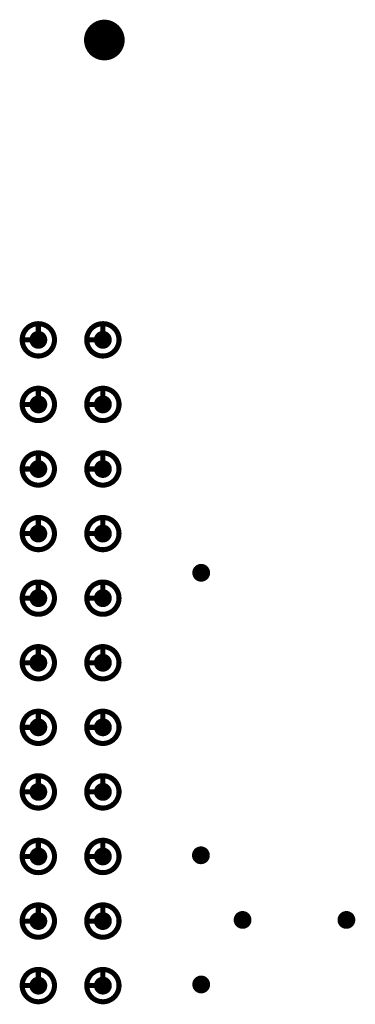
# Model space of a CAD drawing. Header units: millimetres. Extents: x 62 to 363, y 42 to 391.
# Tile 200 of 216: x 115.01 to 121.62, y 248.85 to 268.21. Entities that reach past the tile are written whole.
import ezdxf

# ---------------------------------------------------------------- set-up
doc = ezdxf.new("R2010")
doc.units = ezdxf.units.MM
for name, color, linetype in [('Mechanical8', 56, 'Continuous'), ('PadHoleLayer', 156, 'Continuous'), ('ViaHoleLayer', 16, 'Continuous')]:
    doc.layers.add(name, color=color, linetype=linetype)

# ---------------------------------------------------------------- blocks, each defined once
blk = doc.blocks.new('SAMTEC_SEAM_50_02_0_L_08_2_A_GP_K_TR_1')
at = {"layer": 'Mechanical8'}
for points, const_width in [([(18.733, -3.175, 1), (18.098, -3.175, 1)], 0.1), ([(18.39, -2.857, 1), (18.44, -2.857, 1)], 0.05), ([(20.003, -3.175, 1), (19.367, -3.175, 1)], 0.1), ([(19.66, -2.857, 1), (19.71, -2.857, 1)], 0.05), ([(21.273, -3.175, 1), (20.637, -3.175, 1)], 0.1), ([(20.93, -2.857, 1), (20.98, -2.857, 1)], 0.05), ([(22.543, -3.175, 1), (21.907, -3.175, 1)], 0.1), ([(22.2, -2.857, 1), (22.25, -2.857, 1)], 0.05), ([(23.812, -3.175, 1), (23.177, -3.175, 1)], 0.1), ([(23.47, -2.857, 1), (23.52, -2.857, 1)], 0.05), ([(25.082, -3.175, 1), (24.448, -3.175, 1)], 0.1), ([(24.74, -2.857, 1), (24.79, -2.857, 1)], 0.05), ([(26.352, -3.175, 1), (25.718, -3.175, 1)], 0.1), ([(26.01, -2.857, 1), (26.06, -2.857, 1)], 0.05), ([(27.622, -3.175, 1), (26.988, -3.175, 1)], 0.1), ([(27.28, -2.857, 1), (27.33, -2.857, 1)], 0.05), ([(28.892, -3.175, 1), (28.258, -3.175, 1)], 0.1), ([(28.55, -2.857, 1), (28.6, -2.857, 1)], 0.05), ([(30.163, -3.175, 1), (29.527, -3.175, 1)], 0.1), ([(29.82, -2.857, 1), (29.87, -2.857, 1)], 0.05), ([(31.433, -3.175, 1), (30.797, -3.175, 1)], 0.1), ([(31.09, -2.857, 1), (31.14, -2.857, 1)], 0.05), ([(18.073, -3.175, 1), (18.122, -3.175, 1)], 0.05), ([(18.39, -3.175, 1), (18.44, -3.175, 1)], 0.05), ([(18.39, -3.175, 1), (18.44, -3.175, 1)], 0.05), ([(18.708, -3.175, 1), (18.757, -3.175, 1)], 0.05), ([(18.708, -3.175, 1), (18.757, -3.175, 1)], 0.05), ([(19.343, -3.175, 1), (19.392, -3.175, 1)], 0.05), ([(19.66, -3.175, 1), (19.71, -3.175, 1)], 0.05), ([(19.66, -3.175, 1), (19.71, -3.175, 1)], 0.05), ([(19.978, -3.175, 1), (20.027, -3.175, 1)], 0.05), ([(19.978, -3.175, 1), (20.027, -3.175, 1)], 0.05), ([(20.613, -3.175, 1), (20.662, -3.175, 1)], 0.05), ([(20.93, -3.175, 1), (20.98, -3.175, 1)], 0.05), ([(20.93, -3.175, 1), (20.98, -3.175, 1)], 0.05), ([(21.248, -3.175, 1), (21.297, -3.175, 1)], 0.05), ([(21.248, -3.175, 1), (21.297, -3.175, 1)], 0.05), ([(21.883, -3.175, 1), (21.932, -3.175, 1)], 0.05), ([(22.2, -3.175, 1), (22.25, -3.175, 1)], 0.05), ([(22.2, -3.175, 1), (22.25, -3.175, 1)], 0.05), ([(22.518, -3.175, 1), (22.567, -3.175, 1)], 0.05), ([(22.518, -3.175, 1), (22.567, -3.175, 1)], 0.05), ([(23.153, -3.175, 1), (23.202, -3.175, 1)], 0.05), ([(23.47, -3.175, 1), (23.52, -3.175, 1)], 0.05), ([(23.47, -3.175, 1), (23.52, -3.175, 1)], 0.05), ([(23.788, -3.175, 1), (23.837, -3.175, 1)], 0.05), ([(23.788, -3.175, 1), (23.837, -3.175, 1)], 0.05), ([(24.423, -3.175, 1), (24.472, -3.175, 1)], 0.05), ([(24.74, -3.175, 1), (24.79, -3.175, 1)], 0.05), ([(24.74, -3.175, 1), (24.79, -3.175, 1)], 0.05), ([(25.058, -3.175, 1), (25.107, -3.175, 1)], 0.05), ([(25.058, -3.175, 1), (25.107, -3.175, 1)], 0.05), ([(25.693, -3.175, 1), (25.742, -3.175, 1)], 0.05), ([(26.01, -3.175, 1), (26.06, -3.175, 1)], 0.05), ([(26.01, -3.175, 1), (26.06, -3.175, 1)], 0.05), ([(26.328, -3.175, 1), (26.377, -3.175, 1)], 0.05), ([(26.328, -3.175, 1), (26.377, -3.175, 1)], 0.05), ([(26.963, -3.175, 1), (27.012, -3.175, 1)], 0.05), ([(27.28, -3.175, 1), (27.33, -3.175, 1)], 0.05), ([(27.28, -3.175, 1), (27.33, -3.175, 1)], 0.05), ([(27.598, -3.175, 1), (27.647, -3.175, 1)], 0.05), ([(27.598, -3.175, 1), (27.647, -3.175, 1)], 0.05), ([(28.233, -3.175, 1), (28.282, -3.175, 1)], 0.05), ([(28.55, -3.175, 1), (28.6, -3.175, 1)], 0.05), ([(28.55, -3.175, 1), (28.6, -3.175, 1)], 0.05), ([(28.868, -3.175, 1), (28.917, -3.175, 1)], 0.05), ([(28.868, -3.175, 1), (28.917, -3.175, 1)], 0.05), ([(29.503, -3.175, 1), (29.552, -3.175, 1)], 0.05), ([(29.82, -3.175, 1), (29.87, -3.175, 1)], 0.05), ([(29.82, -3.175, 1), (29.87, -3.175, 1)], 0.05), ([(30.138, -3.175, 1), (30.187, -3.175, 1)], 0.05), ([(30.138, -3.175, 1), (30.187, -3.175, 1)], 0.05), ([(30.773, -3.175, 1), (30.822, -3.175, 1)], 0.05), ([(31.09, -3.175, 1), (31.14, -3.175, 1)], 0.05), ([(31.09, -3.175, 1), (31.14, -3.175, 1)], 0.05), ([(31.408, -3.175, 1), (31.457, -3.175, 1)], 0.05), ([(31.408, -3.175, 1), (31.457, -3.175, 1)], 0.05), ([(18.733, -4.445, 1), (18.098, -4.445, 1)], 0.1), ([(18.39, -4.128, 1), (18.44, -4.128, 1)], 0.05), ([(20.003, -4.445, 1), (19.367, -4.445, 1)], 0.1), ([(19.66, -4.128, 1), (19.71, -4.128, 1)], 0.05), ([(21.273, -4.445, 1), (20.637, -4.445, 1)], 0.1), ([(20.93, -4.128, 1), (20.98, -4.128, 1)], 0.05), ([(22.543, -4.445, 1), (21.907, -4.445, 1)], 0.1), ([(22.2, -4.128, 1), (22.25, -4.128, 1)], 0.05), ([(23.812, -4.445, 1), (23.177, -4.445, 1)], 0.1), ([(23.47, -4.128, 1), (23.52, -4.128, 1)], 0.05), ([(25.082, -4.445, 1), (24.448, -4.445, 1)], 0.1), ([(24.74, -4.128, 1), (24.79, -4.128, 1)], 0.05), ([(26.352, -4.445, 1), (25.718, -4.445, 1)], 0.1), ([(26.01, -4.128, 1), (26.06, -4.128, 1)], 0.05), ([(27.622, -4.445, 1), (26.988, -4.445, 1)], 0.1), ([(27.28, -4.128, 1), (27.33, -4.128, 1)], 0.05), ([(28.892, -4.445, 1), (28.258, -4.445, 1)], 0.1), ([(28.55, -4.128, 1), (28.6, -4.128, 1)], 0.05), ([(30.163, -4.445, 1), (29.527, -4.445, 1)], 0.1), ([(29.82, -4.128, 1), (29.87, -4.128, 1)], 0.05), ([(31.433, -4.445, 1), (30.797, -4.445, 1)], 0.1), ([(31.09, -4.128, 1), (31.14, -4.128, 1)], 0.05), ([(18.073, -4.445, 1), (18.122, -4.445, 1)], 0.05), ([(18.39, -4.445, 1), (18.44, -4.445, 1)], 0.05), ([(18.39, -4.445, 1), (18.44, -4.445, 1)], 0.05), ([(18.708, -4.445, 1), (18.757, -4.445, 1)], 0.05), ([(18.708, -4.445, 1), (18.757, -4.445, 1)], 0.05), ([(19.343, -4.445, 1), (19.392, -4.445, 1)], 0.05), ([(19.66, -4.445, 1), (19.71, -4.445, 1)], 0.05), ([(19.66, -4.445, 1), (19.71, -4.445, 1)], 0.05), ([(19.978, -4.445, 1), (20.027, -4.445, 1)], 0.05), ([(19.978, -4.445, 1), (20.027, -4.445, 1)], 0.05), ([(20.613, -4.445, 1), (20.662, -4.445, 1)], 0.05), ([(20.93, -4.445, 1), (20.98, -4.445, 1)], 0.05), ([(20.93, -4.445, 1), (20.98, -4.445, 1)], 0.05), ([(21.248, -4.445, 1), (21.297, -4.445, 1)], 0.05), ([(21.248, -4.445, 1), (21.297, -4.445, 1)], 0.05), ([(21.883, -4.445, 1), (21.932, -4.445, 1)], 0.05), ([(22.2, -4.445, 1), (22.25, -4.445, 1)], 0.05), ([(22.2, -4.445, 1), (22.25, -4.445, 1)], 0.05), ([(22.518, -4.445, 1), (22.567, -4.445, 1)], 0.05), ([(22.518, -4.445, 1), (22.567, -4.445, 1)], 0.05), ([(23.153, -4.445, 1), (23.202, -4.445, 1)], 0.05), ([(23.47, -4.445, 1), (23.52, -4.445, 1)], 0.05), ([(23.47, -4.445, 1), (23.52, -4.445, 1)], 0.05), ([(23.788, -4.445, 1), (23.837, -4.445, 1)], 0.05), ([(23.788, -4.445, 1), (23.837, -4.445, 1)], 0.05), ([(24.423, -4.445, 1), (24.472, -4.445, 1)], 0.05), ([(24.74, -4.445, 1), (24.79, -4.445, 1)], 0.05), ([(24.74, -4.445, 1), (24.79, -4.445, 1)], 0.05), ([(25.058, -4.445, 1), (25.107, -4.445, 1)], 0.05), ([(25.058, -4.445, 1), (25.107, -4.445, 1)], 0.05), ([(25.693, -4.445, 1), (25.742, -4.445, 1)], 0.05), ([(26.01, -4.445, 1), (26.06, -4.445, 1)], 0.05), ([(26.01, -4.445, 1), (26.06, -4.445, 1)], 0.05), ([(26.328, -4.445, 1), (26.377, -4.445, 1)], 0.05), ([(26.328, -4.445, 1), (26.377, -4.445, 1)], 0.05), ([(26.963, -4.445, 1), (27.012, -4.445, 1)], 0.05), ([(27.28, -4.445, 1), (27.33, -4.445, 1)], 0.05), ([(27.28, -4.445, 1), (27.33, -4.445, 1)], 0.05), ([(27.598, -4.445, 1), (27.647, -4.445, 1)], 0.05), ([(27.598, -4.445, 1), (27.647, -4.445, 1)], 0.05), ([(28.233, -4.445, 1), (28.282, -4.445, 1)], 0.05), ([(28.55, -4.445, 1), (28.6, -4.445, 1)], 0.05), ([(28.55, -4.445, 1), (28.6, -4.445, 1)], 0.05), ([(28.868, -4.445, 1), (28.917, -4.445, 1)], 0.05), ([(28.868, -4.445, 1), (28.917, -4.445, 1)], 0.05), ([(29.503, -4.445, 1), (29.552, -4.445, 1)], 0.05), ([(29.82, -4.445, 1), (29.87, -4.445, 1)], 0.05), ([(29.82, -4.445, 1), (29.87, -4.445, 1)], 0.05), ([(30.138, -4.445, 1), (30.187, -4.445, 1)], 0.05), ([(30.138, -4.445, 1), (30.187, -4.445, 1)], 0.05), ([(30.773, -4.445, 1), (30.822, -4.445, 1)], 0.05), ([(31.09, -4.445, 1), (31.14, -4.445, 1)], 0.05), ([(31.09, -4.445, 1), (31.14, -4.445, 1)], 0.05), ([(31.408, -4.445, 1), (31.457, -4.445, 1)], 0.05), ([(31.408, -4.445, 1), (31.457, -4.445, 1)], 0.05)]:
    blk.add_lwpolyline(points, format="xyb", close=True, dxfattribs=dict(at, const_width=const_width))
at = {"layer": 'Mechanical8', "const_width": 0.1}
for points in [[(18.415, -2.857), (18.415, -3.175)], [(19.685, -2.857), (19.685, -3.175)], [(20.955, -2.857), (20.955, -3.175)], [(22.225, -2.857), (22.225, -3.175)], [(23.495, -2.857), (23.495, -3.175)], [(24.765, -2.857), (24.765, -3.175)], [(26.035, -2.857), (26.035, -3.175)], [(27.305, -2.857), (27.305, -3.175)], [(28.575, -2.857), (28.575, -3.175)], [(29.845, -2.857), (29.845, -3.175)], [(31.115, -2.857), (31.115, -3.175)], [(18.415, -3.175), (18.733, -3.175)], [(19.685, -3.175), (20.003, -3.175)], [(20.955, -3.175), (21.273, -3.175)], [(22.225, -3.175), (22.543, -3.175)], [(23.495, -3.175), (23.812, -3.175)], [(24.765, -3.175), (25.082, -3.175)], [(26.035, -3.175), (26.352, -3.175)], [(27.305, -3.175), (27.622, -3.175)], [(28.575, -3.175), (28.892, -3.175)], [(29.845, -3.175), (30.163, -3.175)], [(31.115, -3.175), (31.433, -3.175)], [(18.415, -4.128), (18.415, -4.445)], [(19.685, -4.128), (19.685, -4.445)], [(20.955, -4.128), (20.955, -4.445)], [(22.225, -4.128), (22.225, -4.445)], [(23.495, -4.128), (23.495, -4.445)], [(24.765, -4.128), (24.765, -4.445)], [(26.035, -4.128), (26.035, -4.445)], [(27.305, -4.128), (27.305, -4.445)], [(28.575, -4.128), (28.575, -4.445)], [(29.845, -4.128), (29.845, -4.445)], [(31.115, -4.128), (31.115, -4.445)], [(18.415, -4.445), (18.733, -4.445)], [(19.685, -4.445), (20.003, -4.445)], [(20.955, -4.445), (21.273, -4.445)], [(22.225, -4.445), (22.543, -4.445)], [(23.495, -4.445), (23.812, -4.445)], [(24.765, -4.445), (25.082, -4.445)], [(26.035, -4.445), (26.352, -4.445)], [(27.305, -4.445), (27.622, -4.445)], [(28.575, -4.445), (28.892, -4.445)], [(29.845, -4.445), (30.163, -4.445)], [(31.115, -4.445), (31.433, -4.445)]]:
    blk.add_lwpolyline(points, dxfattribs=at)
at = {"layer": 'PadHoleLayer', "const_width": 0.175}
for points in [[(18.327, -3.175, 1), (18.503, -3.175, 1)], [(19.597, -3.175, 1), (19.773, -3.175, 1)], [(20.867, -3.175, 1), (21.043, -3.175, 1)], [(22.137, -3.175, 1), (22.313, -3.175, 1)], [(23.407, -3.175, 1), (23.583, -3.175, 1)], [(24.677, -3.175, 1), (24.853, -3.175, 1)], [(25.947, -3.175, 1), (26.123, -3.175, 1)], [(27.217, -3.175, 1), (27.393, -3.175, 1)], [(28.487, -3.175, 1), (28.663, -3.175, 1)], [(29.757, -3.175, 1), (29.933, -3.175, 1)], [(31.027, -3.175, 1), (31.203, -3.175, 1)], [(18.327, -4.445, 1), (18.503, -4.445, 1)], [(19.597, -4.445, 1), (19.773, -4.445, 1)], [(20.867, -4.445, 1), (21.043, -4.445, 1)], [(22.137, -4.445, 1), (22.313, -4.445, 1)], [(23.407, -4.445, 1), (23.583, -4.445, 1)], [(24.677, -4.445, 1), (24.853, -4.445, 1)], [(25.947, -4.445, 1), (26.123, -4.445, 1)], [(27.217, -4.445, 1), (27.393, -4.445, 1)], [(28.487, -4.445, 1), (28.663, -4.445, 1)], [(29.757, -4.445, 1), (29.933, -4.445, 1)], [(31.027, -4.445, 1), (31.203, -4.445, 1)]]:
    blk.add_lwpolyline(points, format="xyb", close=True, dxfattribs=at)
blk = doc.blocks.new('_150_80_B_1767')
at = {"layer": 'PadHoleLayer', "const_width": 0.4}
blk.add_lwpolyline([(-0.2, 0, 1), (0.2, 0, 1)], format="xyb", close=True, dxfattribs=at)

msp = doc.modelspace()

# ---------------------------------------------------------------- linework, layer by layer
at = {"layer": 'ViaHoleLayer', "const_width": 0.175}
for points in [[(118.499, 257.334, 1), (118.674, 257.334, 1)], [(118.493, 251.778, 1), (118.668, 251.778, 1)], [(119.313, 250.507, 1), (119.488, 250.507, 1)], [(121.356, 250.507, 1), (121.531, 250.507, 1)], [(118.499, 249.238, 1), (118.674, 249.238, 1)]]:
    msp.add_lwpolyline(points, format="xyb", close=True, dxfattribs=at)

# ---------------------------------------------------------------- block references
for name, p, rotation in [('SAMTEC_SEAM_50_02_0_L_08_2_A_GP_K_TR_1', (112.207, 230.8), 90), ('_150_80_B_1767', (116.681, 267.811), 180)]:
    msp.add_blockref(name, p, dxfattribs=dict(rotation=rotation))

doc.saveas('drawing.dxf')
